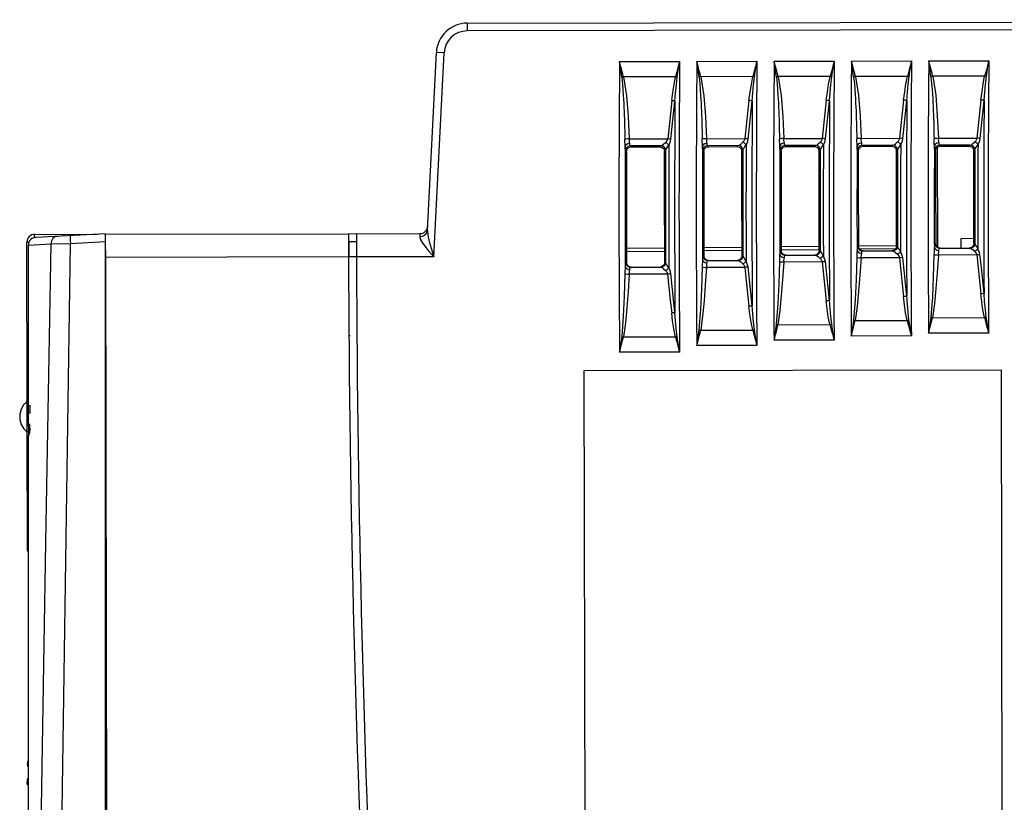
# Model space of a CAD drawing. Extents: x 0 to 420, y 0 to 297.
# Tile 29 of 30: x 261 to 293, y 155 to 180. Entities that reach past the tile are written whole.
import ezdxf

# ---------------------------------------------------------------- set-up
doc = ezdxf.new("R2010")
doc.units = 0
doc.header["$LTSCALE"] = 23.1
doc.layers.get('0').update_dxf_attribs({"linetype": 'CONTINUOUS'})

msp = doc.modelspace()

# ---------------------------------------------------------------- linework, layer by layer
at = {"color": 7, "linetype": 'CONTINUOUS'}
for p, q in [((275.913, 179.726), (331.668, 179.838)), ((275.913, 179.726), (275.914, 179.476)), ((315.919, 179.557), (275.914, 179.476)), ((274.627, 173.027), (274.916, 178.777)), ((274.834, 172.174), (275.166, 178.764)), ((275.166, 178.764), (274.916, 178.777)), ((280.842, 178.486), (282.785, 178.489)), ((283.342, 178.491), (285.285, 178.494)), ((285.842, 178.496), (287.785, 178.499)), ((288.342, 178.501), (290.285, 178.505)), ((290.842, 178.506), (292.785, 178.51)), ((282.649, 177.992), (280.969, 177.988)), ((285.149, 177.997), (283.469, 177.993)), ((287.65, 178.002), (285.969, 177.998)), ((290.15, 178.007), (288.469, 178.003)), ((292.65, 178.012), (290.969, 178.008)), ((281.153, 175.985), (282.398, 175.988)), ((283.653, 175.99), (284.898, 175.993)), ((286.153, 175.995), (287.398, 175.998)), ((288.653, 176), (289.898, 176.003)), ((291.153, 176.005), (292.398, 176.008)), ((281.056, 175.686), (281.036, 175.611)), ((281.036, 175.611), (281.07, 175.577)), ((281.066, 175.569), (281.09, 175.652)), ((281.066, 175.569), (281.066, 174.38)), ((282.183, 175.762), (281.186, 175.76)), ((281.219, 175.727), (281.186, 175.76)), ((281.219, 175.727), (282.149, 175.729)), ((282.183, 175.762), (282.149, 175.729)), ((282.3, 175.579), (282.332, 175.611)), ((283.556, 175.691), (283.536, 175.616)), ((283.536, 175.616), (283.569, 175.583)), ((283.565, 175.575), (283.589, 175.658)), ((283.565, 175.575), (283.565, 174.456)), ((284.683, 175.767), (283.686, 175.765)), ((283.718, 175.733), (283.686, 175.765)), ((283.718, 175.733), (284.65, 175.735)), ((284.683, 175.767), (284.65, 175.735)), ((284.801, 175.585), (284.832, 175.616)), ((286.056, 175.696), (286.036, 175.621)), ((286.036, 175.621), (286.068, 175.589)), ((286.064, 175.581), (286.088, 175.664)), ((286.064, 175.581), (286.064, 174.519)), ((287.183, 175.772), (286.186, 175.77)), ((286.217, 175.739), (286.186, 175.77)), ((286.217, 175.739), (287.151, 175.741)), ((287.183, 175.772), (287.151, 175.741)), ((287.302, 175.591), (287.332, 175.621)), ((288.557, 175.701), (288.536, 175.626)), ((288.536, 175.626), (288.567, 175.595)), ((288.563, 175.587), (288.587, 175.67)), ((288.563, 175.587), (288.563, 174.567)), ((289.683, 175.777), (288.686, 175.775)), ((288.717, 175.745), (288.686, 175.775)), ((288.717, 175.745), (289.652, 175.747)), ((289.683, 175.777), (289.652, 175.747)), ((289.803, 175.597), (289.832, 175.626)), ((291.057, 175.706), (291.036, 175.631)), ((291.036, 175.631), (291.066, 175.601)), ((291.062, 175.592), (291.086, 175.676)), ((291.062, 175.592), (291.063, 174.602)), ((291.133, 172.48), (291.126, 175.716)), ((292.183, 175.782), (291.186, 175.78)), ((291.216, 175.751), (291.186, 175.78)), ((291.216, 175.751), (292.153, 175.753)), ((292.183, 175.782), (292.153, 175.753)), ((292.304, 175.602), (292.332, 175.631)), ((286.064, 174.519), (286.069, 172.37)), ((288.563, 174.567), (288.568, 172.503)), ((291.063, 174.602), (291.067, 172.595)), ((281.066, 174.38), (281.071, 171.98)), ((283.565, 174.456), (283.57, 172.195)), ((261.683, 167.485), (261.673, 172.648)), ((261.742, 172.648), (261.673, 172.648)), ((261.922, 172.898), (263.956, 172.902)), ((261.922, 172.789), (261.922, 172.898)), ((261.972, 172.798), (261.922, 172.798)), ((264.22, 172.916), (261.957, 172.797)), ((262.45, 172.588), (263.079, 172.607)), ((262.872, 172.9), (262.872, 172.845)), ((263.079, 172.607), (264.22, 172.666)), ((263.579, 172.882), (263.58, 172.901)), ((264.22, 124.314), (264.22, 172.916)), ((264.222, 172.903), (272.072, 172.919)), ((272.072, 172.919), (274.384, 172.923)), ((272.083, 172.669), (272.333, 172.669)), ((272.332, 172.919), (272.332, 172.728)), ((274.384, 172.923), (274.377, 172.823)), ((292.304, 172.759), (291.882, 172.758)), ((291.882, 172.758), (291.883, 172.455)), ((292.302, 172.606), (292.33, 172.606)), ((261.72, 172.548), (262.45, 172.588)), ((261.72, 166.858), (261.72, 172.548)), ((264.267, 150.297), (264.223, 172.385)), ((282.3, 172.451), (281.07, 172.438)), ((281.07, 172.347), (282.3, 172.36)), ((284.801, 172.478), (283.569, 172.465)), ((283.57, 172.373), (284.801, 172.386)), ((286.036, 172.377), (286.056, 172.303)), ((286.036, 172.377), (286.067, 172.377)), ((286.056, 172.303), (286.111, 172.247)), ((287.301, 172.505), (286.067, 172.492)), ((286.068, 172.399), (287.302, 172.411)), ((286.087, 172.302), (286.069, 172.37)), ((286.142, 172.248), (286.087, 172.302)), ((287.3, 172.38), (287.331, 172.38)), ((288.535, 172.511), (288.555, 172.437)), ((288.535, 172.511), (288.565, 172.511)), ((288.555, 172.437), (288.611, 172.381)), ((289.803, 172.532), (288.567, 172.519)), ((288.586, 172.436), (288.568, 172.503)), ((288.641, 172.382), (288.586, 172.436)), ((288.597, 172.425), (289.779, 172.437)), ((288.611, 172.381), (288.686, 172.361)), ((288.716, 172.362), (288.641, 172.382)), ((288.686, 172.361), (289.681, 172.363)), ((289.726, 172.384), (289.651, 172.363)), ((289.765, 172.314), (289.827, 172.253)), ((289.801, 172.514), (289.831, 172.514)), ((291.035, 172.603), (291.055, 172.529)), ((291.035, 172.603), (291.064, 172.603)), ((291.055, 172.529), (291.111, 172.473)), ((291.085, 172.528), (291.067, 172.595)), ((291.133, 172.546), (291.08, 172.546)), ((291.139, 172.474), (291.085, 172.528)), ((291.111, 172.473), (291.185, 172.454)), ((291.215, 172.454), (291.139, 172.474)), ((291.185, 172.454), (292.181, 172.456)), ((292.227, 172.476), (292.152, 172.456)), ((292.264, 172.406), (292.327, 172.345)), ((272.074, 172.169), (264.224, 172.153)), ((272.334, 172.169), (272.084, 172.169)), ((274.834, 172.174), (272.334, 172.169)), ((281.037, 171.985), (281.057, 171.91)), ((281.037, 171.985), (281.07, 171.985)), ((281.09, 171.909), (281.071, 171.98)), ((282.3, 171.987), (282.332, 171.988)), ((283.536, 172.202), (283.556, 172.127)), ((283.536, 172.202), (283.568, 172.202)), ((283.556, 172.127), (283.612, 172.072)), ((283.589, 172.127), (283.57, 172.195)), ((283.643, 172.072), (283.589, 172.127)), ((283.612, 172.072), (283.686, 172.052)), ((283.719, 172.052), (283.643, 172.072)), ((283.686, 172.052), (284.682, 172.054)), ((284.725, 172.074), (284.65, 172.054)), ((284.765, 172.005), (284.828, 171.944)), ((284.8, 172.205), (284.831, 172.205)), ((286.111, 172.247), (286.186, 172.228)), ((286.217, 172.228), (286.142, 172.248)), ((287.394, 172.005), (286.152, 172.002)), ((286.186, 172.228), (287.181, 172.23)), ((287.226, 172.25), (287.15, 172.23)), ((287.265, 172.18), (287.328, 172.119)), ((289.894, 172.139), (288.652, 172.136)), ((292.393, 172.231), (291.152, 172.229)), ((281.057, 171.91), (281.112, 171.855)), ((281.145, 171.855), (281.09, 171.909)), ((281.112, 171.855), (281.187, 171.835)), ((281.22, 171.835), (281.145, 171.855)), ((281.187, 171.835), (282.182, 171.837)), ((282.225, 171.857), (282.15, 171.837)), ((282.266, 171.788), (282.329, 171.727)), ((284.895, 171.829), (283.653, 171.827)), ((282.395, 171.612), (281.154, 171.61)), ((288.465, 170.109), (290.146, 170.113)), ((290.965, 170.201), (292.645, 170.205)), ((283.467, 169.8), (285.148, 169.803)), ((285.966, 169.975), (287.646, 169.979)), ((272.12, 169.624), (272.128, 169.624)), ((280.969, 169.583), (282.649, 169.586)), ((287.782, 169.481), (285.839, 169.478)), ((290.281, 169.615), (288.338, 169.611)), ((292.78, 169.708), (290.837, 169.704)), ((272.124, 169.374), (272.132, 169.374)), ((285.283, 169.306), (283.34, 169.302)), ((282.785, 169.089), (280.842, 169.085)), ((293.191, 168.511), (279.691, 168.484)), ((279.691, 168.484), (279.75, 138.984)), ((293.25, 139.011), (293.191, 168.511)), ((261.682, 167.878), (261.72, 167.876)), ((261.668, 167.485), (261.72, 167.486)), ((261.72, 167.366), (261.781, 167.366)), ((261.781, 167.116), (261.781, 167.366)), ((261.781, 167.116), (261.72, 167.116)), ((261.72, 166.832), (261.72, 166.858)), ((261.725, 166.731), (261.72, 166.832)), ((261.72, 166.731), (261.72, 166.601)), ((261.78, 166.616), (261.72, 166.616)), ((261.72, 166.564), (261.721, 166.537)), ((261.73, 166.668), (261.725, 166.731)), ((261.737, 166.653), (261.73, 166.668)), ((261.739, 166.654), (261.737, 166.653)), ((261.78, 166.653), (261.737, 166.653)), ((261.72, 166.509), (261.67, 166.51)), ((261.693, 162.681), (261.685, 166.51)), ((261.72, 124.682), (261.72, 166.403)), ((261.771, 166.537), (261.721, 166.537)), ((261.72, 166.119), (261.686, 166.117)), ((264.22, 164.553), (264.239, 164.553)), ((272.21, 164.544), (272.216, 164.544)), ((272.215, 164.294), (272.22, 164.294)), ((261.692, 162.981), (261.72, 162.981)), ((264.242, 162.841), (264.22, 162.841)), ((261.693, 162.685), (261.693, 162.681)), ((261.688, 155.753), (261.689, 155.769)), ((261.689, 155.764), (261.688, 155.753)), ((261.689, 155.752), (261.688, 155.753)), ((261.689, 155.752), (261.689, 155.743)), ((261.689, 155.743), (261.69, 155.73)), ((261.691, 155.794), (261.691, 155.787)), ((261.693, 155.81), (261.692, 155.802)), ((261.72, 155.896), (261.714, 155.887)), ((261.685, 155.126), (261.72, 155.087)), ((261.699, 155.299), (261.701, 155.308)), ((261.72, 155.325), (261.701, 155.308)), ((261.72, 155.307), (261.703, 155.294)), ((272.405, 155.319), (272.402, 155.319)), ((272.416, 155.069), (272.413, 155.069))]:
    msp.add_line(p, q, dxfattribs=at)
for points in [[(280.913, 177.974), (280.89, 178.142), (280.866, 178.313), (280.842, 178.486)], [(280.969, 177.988), (280.928, 178.153), (280.885, 178.319), (280.842, 178.486)], [(282.785, 178.489), (282.739, 178.322), (282.693, 178.156), (282.649, 177.992)], [(282.706, 177.976), (282.731, 178.145), (282.758, 178.316), (282.785, 178.489)], [(283.413, 177.979), (283.39, 178.147), (283.366, 178.318), (283.342, 178.491)], [(283.469, 177.993), (283.428, 178.158), (283.385, 178.324), (283.342, 178.491)], [(285.285, 178.494), (285.239, 178.327), (285.193, 178.161), (285.149, 177.997)], [(285.206, 177.981), (285.231, 178.15), (285.258, 178.321), (285.285, 178.494)], [(285.913, 177.984), (285.89, 178.152), (285.866, 178.323), (285.842, 178.496)], [(285.969, 177.998), (285.928, 178.163), (285.885, 178.329), (285.842, 178.496)], [(287.785, 178.499), (287.739, 178.332), (287.693, 178.166), (287.65, 178.002)], [(287.706, 177.986), (287.731, 178.155), (287.758, 178.326), (287.785, 178.499)], [(288.413, 177.989), (288.39, 178.157), (288.366, 178.328), (288.342, 178.501)], [(288.469, 178.003), (288.428, 178.168), (288.386, 178.334), (288.342, 178.501)], [(290.285, 178.505), (290.239, 178.337), (290.194, 178.171), (290.15, 178.007)], [(290.206, 177.991), (290.232, 178.16), (290.258, 178.331), (290.285, 178.505)], [(290.913, 177.994), (290.89, 178.162), (290.867, 178.333), (290.842, 178.506)], [(290.969, 178.008), (290.928, 178.173), (290.886, 178.339), (290.842, 178.506)], [(292.785, 178.51), (292.739, 178.342), (292.694, 178.176), (292.65, 178.012)], [(292.706, 177.996), (292.732, 178.165), (292.758, 178.336), (292.785, 178.51)], [(280.969, 177.988), (280.95, 177.984), (280.931, 177.979), (280.913, 177.974)], [(280.913, 177.974), (280.936, 177.757), (280.951, 177.57), (280.963, 177.407), (280.971, 177.26), (280.978, 177.126), (280.983, 176.998), (280.99, 176.871), (280.995, 176.744), (280.999, 176.617), (281.003, 176.49), (281.006, 176.364), (281.009, 176.236), (281.011, 176.105), (281.013, 175.971)], [(280.969, 177.988), (281.065, 177.374), (281.119, 176.704), (281.153, 175.985)], [(282.528, 177.222), (282.565, 177.489), (282.604, 177.743), (282.649, 177.992)], [(282.634, 177.206), (282.654, 177.471), (282.678, 177.725), (282.706, 177.976)], [(282.706, 177.976), (282.687, 177.982), (282.669, 177.987), (282.649, 177.992)], [(283.469, 177.993), (283.45, 177.989), (283.431, 177.984), (283.413, 177.979)], [(283.413, 177.979), (283.436, 177.762), (283.451, 177.575), (283.463, 177.412), (283.471, 177.265), (283.478, 177.131), (283.483, 177.003), (283.49, 176.877), (283.495, 176.749), (283.499, 176.622), (283.503, 176.495), (283.506, 176.369), (283.509, 176.241), (283.511, 176.11), (283.513, 175.976)], [(283.469, 177.993), (283.565, 177.379), (283.619, 176.709), (283.653, 175.99)], [(285.028, 177.227), (285.065, 177.494), (285.104, 177.748), (285.149, 177.997)], [(285.134, 177.211), (285.154, 177.476), (285.178, 177.73), (285.206, 177.981)], [(285.206, 177.981), (285.188, 177.987), (285.169, 177.992), (285.149, 177.997)], [(285.969, 177.998), (285.95, 177.994), (285.931, 177.989), (285.913, 177.984)], [(285.913, 177.984), (285.936, 177.767), (285.951, 177.58), (285.963, 177.417), (285.971, 177.27), (285.978, 177.136), (285.983, 177.008), (285.99, 176.882), (285.995, 176.754), (285.999, 176.627), (286.003, 176.5), (286.006, 176.374), (286.009, 176.246), (286.011, 176.115), (286.013, 175.981)], [(285.969, 177.998), (286.066, 177.384), (286.119, 176.714), (286.153, 175.995)], [(287.528, 177.232), (287.565, 177.499), (287.604, 177.753), (287.65, 178.002)], [(287.634, 177.216), (287.655, 177.481), (287.678, 177.735), (287.706, 177.986)], [(287.706, 177.986), (287.688, 177.992), (287.669, 177.997), (287.65, 178.002)], [(288.469, 178.003), (288.45, 177.999), (288.431, 177.994), (288.413, 177.989)], [(288.413, 177.989), (288.436, 177.772), (288.452, 177.585), (288.463, 177.422), (288.471, 177.275), (288.478, 177.141), (288.484, 177.013), (288.49, 176.887), (288.495, 176.759), (288.499, 176.632), (288.503, 176.505), (288.506, 176.379), (288.509, 176.251), (288.511, 176.12), (288.513, 175.986)], [(288.469, 178.003), (288.566, 177.389), (288.619, 176.719), (288.653, 176)], [(290.028, 177.237), (290.065, 177.504), (290.104, 177.758), (290.15, 178.007)], [(290.134, 177.221), (290.155, 177.486), (290.178, 177.74), (290.206, 177.991)], [(290.206, 177.991), (290.188, 177.997), (290.169, 178.002), (290.15, 178.007)], [(290.969, 178.008), (290.95, 178.004), (290.931, 177.999), (290.913, 177.994)], [(290.913, 177.994), (290.936, 177.777), (290.952, 177.59), (290.963, 177.427), (290.971, 177.28), (290.978, 177.146), (290.984, 177.018), (290.99, 176.892), (290.995, 176.764), (291, 176.637), (291.003, 176.51), (291.006, 176.384), (291.009, 176.256), (291.011, 176.125), (291.013, 175.991)], [(290.969, 178.008), (291.066, 177.394), (291.119, 176.724), (291.153, 176.005)], [(292.528, 177.242), (292.565, 177.509), (292.604, 177.763), (292.65, 178.012)], [(292.634, 177.226), (292.655, 177.491), (292.678, 177.745), (292.706, 177.996)], [(292.706, 177.996), (292.688, 178.002), (292.669, 178.007), (292.65, 178.012)], [(282.528, 177.222), (282.484, 176.811), (282.398, 175.988)], [(282.504, 175.972), (282.547, 176.384), (282.59, 176.795), (282.634, 177.206)], [(282.634, 177.206), (282.603, 177.212), (282.567, 177.217), (282.528, 177.222)], [(285.028, 177.227), (284.984, 176.816), (284.898, 175.993)], [(285.004, 175.977), (285.047, 176.389), (285.09, 176.8), (285.134, 177.211)], [(285.134, 177.211), (285.103, 177.217), (285.067, 177.222), (285.028, 177.227)], [(287.528, 177.232), (287.485, 176.821), (287.398, 175.998)], [(287.504, 175.982), (287.547, 176.394), (287.59, 176.805), (287.634, 177.216)], [(287.634, 177.216), (287.603, 177.222), (287.567, 177.227), (287.528, 177.232)], [(290.028, 177.237), (289.985, 176.826), (289.941, 176.415), (289.898, 176.003)], [(290.004, 175.987), (290.047, 176.399), (290.09, 176.81), (290.134, 177.221)], [(290.134, 177.221), (290.103, 177.227), (290.067, 177.232), (290.028, 177.237)], [(292.528, 177.242), (292.485, 176.831), (292.441, 176.42), (292.398, 176.008)], [(292.504, 175.992), (292.547, 176.404), (292.591, 176.815), (292.634, 177.226)], [(292.634, 177.226), (292.603, 177.232), (292.567, 177.237), (292.528, 177.242)], [(281.153, 175.985), (281.095, 175.982), (281.045, 175.977), (281.013, 175.971)], [(281.025, 175.734), (281.022, 175.814), (281.017, 175.891), (281.013, 175.971)], [(281.174, 175.837), (281.104, 175.822), (281.048, 175.783), (281.025, 175.734)], [(281.174, 175.837), (281.167, 175.882), (281.159, 175.932), (281.153, 175.985)], [(281.186, 175.76), (281.182, 175.771), (281.178, 175.797), (281.174, 175.837)], [(282.183, 175.762), (282.22, 175.777), (282.267, 175.813), (282.329, 175.871)], [(282.398, 175.988), (282.385, 175.945), (282.361, 175.906), (282.329, 175.871)], [(282.435, 175.786), (282.406, 175.818), (282.369, 175.848), (282.329, 175.871)], [(282.504, 175.972), (282.473, 175.978), (282.437, 175.983), (282.398, 175.988)], [(282.435, 175.786), (282.469, 175.845), (282.492, 175.908), (282.504, 175.972)], [(283.653, 175.99), (283.595, 175.987), (283.545, 175.982), (283.513, 175.976)], [(283.525, 175.739), (283.522, 175.819), (283.518, 175.896), (283.513, 175.976)], [(283.674, 175.842), (283.604, 175.827), (283.548, 175.788), (283.525, 175.739)], [(283.674, 175.842), (283.667, 175.887), (283.659, 175.937), (283.653, 175.99)], [(283.686, 175.765), (283.682, 175.776), (283.678, 175.802), (283.674, 175.842)], [(284.683, 175.767), (284.72, 175.782), (284.767, 175.818), (284.829, 175.876)], [(284.898, 175.993), (284.885, 175.951), (284.862, 175.911), (284.829, 175.876)], [(284.935, 175.791), (284.906, 175.823), (284.869, 175.853), (284.829, 175.876)], [(284.832, 175.616), (284.848, 175.656), (284.881, 175.712), (284.935, 175.791)], [(285.004, 175.977), (284.973, 175.983), (284.937, 175.988), (284.898, 175.993)], [(284.935, 175.791), (284.969, 175.85), (284.992, 175.913), (285.004, 175.977)], [(286.153, 175.995), (286.095, 175.992), (286.045, 175.987), (286.013, 175.981)], [(286.025, 175.744), (286.022, 175.824), (286.018, 175.901), (286.013, 175.981)], [(286.174, 175.847), (286.104, 175.832), (286.048, 175.793), (286.025, 175.744)], [(286.174, 175.847), (286.167, 175.892), (286.159, 175.942), (286.153, 175.995)], [(286.186, 175.77), (286.182, 175.781), (286.178, 175.807), (286.174, 175.847)], [(287.183, 175.772), (287.22, 175.787), (287.267, 175.823), (287.329, 175.881)], [(287.398, 175.998), (287.385, 175.956), (287.362, 175.916), (287.329, 175.881)], [(287.435, 175.796), (287.406, 175.828), (287.369, 175.858), (287.329, 175.881)], [(287.332, 175.621), (287.348, 175.661), (287.381, 175.717), (287.435, 175.796)], [(287.504, 175.982), (287.473, 175.988), (287.437, 175.993), (287.398, 175.998)], [(287.435, 175.796), (287.469, 175.855), (287.492, 175.918), (287.504, 175.982)], [(288.653, 176), (288.596, 175.997), (288.545, 175.992), (288.513, 175.986)], [(288.525, 175.749), (288.522, 175.829), (288.518, 175.906), (288.513, 175.986)], [(288.674, 175.852), (288.604, 175.837), (288.548, 175.798), (288.525, 175.749)], [(288.674, 175.852), (288.667, 175.897), (288.659, 175.947), (288.653, 176)], [(288.686, 175.775), (288.682, 175.786), (288.678, 175.812), (288.674, 175.852)], [(289.683, 175.777), (289.72, 175.792), (289.768, 175.828), (289.829, 175.886)], [(289.898, 176.003), (289.885, 175.961), (289.862, 175.921), (289.829, 175.886)], [(289.935, 175.801), (289.906, 175.833), (289.869, 175.863), (289.829, 175.886)], [(289.832, 175.626), (289.848, 175.666), (289.881, 175.722), (289.935, 175.801)], [(290.004, 175.987), (289.973, 175.993), (289.937, 175.998), (289.898, 176.003)], [(289.935, 175.801), (289.969, 175.86), (289.993, 175.923), (290.004, 175.987)], [(291.153, 176.005), (291.096, 176.002), (291.045, 175.997), (291.013, 175.991)], [(291.025, 175.754), (291.022, 175.834), (291.018, 175.911), (291.013, 175.991)], [(291.174, 175.857), (291.104, 175.842), (291.048, 175.803), (291.025, 175.754)], [(291.174, 175.857), (291.167, 175.902), (291.159, 175.952), (291.153, 176.005)], [(291.186, 175.78), (291.182, 175.791), (291.178, 175.817), (291.174, 175.857)], [(292.183, 175.782), (292.22, 175.797), (292.268, 175.833), (292.329, 175.891)], [(292.398, 176.008), (292.385, 175.966), (292.362, 175.926), (292.329, 175.891)], [(292.435, 175.806), (292.406, 175.838), (292.369, 175.868), (292.329, 175.891)], [(292.332, 175.631), (292.348, 175.671), (292.381, 175.727), (292.435, 175.806)], [(292.504, 175.992), (292.473, 175.998), (292.437, 176.003), (292.398, 176.008)], [(292.435, 175.806), (292.469, 175.865), (292.493, 175.928), (292.504, 175.992)], [(281.036, 175.611), (281.032, 175.628), (281.028, 175.67), (281.025, 175.734)], [(281.187, 175.76), (281.112, 175.741), (281.056, 175.686)], [(281.09, 175.652), (281.144, 175.706), (281.219, 175.727)], [(282.149, 175.729), (282.225, 175.709), (282.279, 175.654), (282.295, 175.587)], [(282.332, 175.611), (282.321, 175.669), (282.289, 175.718), (282.24, 175.751), (282.183, 175.762)], [(282.301, 171.993), (282.296, 174.382), (282.295, 175.587)], [(282.332, 175.611), (282.348, 175.651), (282.381, 175.707), (282.435, 175.786)], [(283.536, 175.616), (283.532, 175.633), (283.528, 175.675), (283.525, 175.739)], [(283.687, 175.765), (283.612, 175.746), (283.556, 175.691)], [(283.589, 175.658), (283.643, 175.712), (283.718, 175.733)], [(284.65, 175.735), (284.726, 175.715), (284.78, 175.66), (284.797, 175.593)], [(284.832, 175.616), (284.821, 175.674), (284.789, 175.723), (284.74, 175.756), (284.683, 175.767)], [(284.802, 172.211), (284.797, 174.458), (284.797, 175.593)], [(286.036, 175.621), (286.032, 175.638), (286.028, 175.68), (286.025, 175.744)], [(286.187, 175.77), (286.112, 175.751), (286.056, 175.696)], [(286.088, 175.664), (286.143, 175.718), (286.217, 175.739)], [(287.151, 175.741), (287.227, 175.721), (287.281, 175.666), (287.298, 175.599)], [(287.332, 175.621), (287.321, 175.679), (287.289, 175.728), (287.24, 175.761), (287.183, 175.772)], [(287.302, 172.387), (287.298, 174.52), (287.298, 175.599)], [(288.536, 175.626), (288.532, 175.643), (288.528, 175.685), (288.525, 175.749)], [(288.687, 175.775), (288.612, 175.756), (288.557, 175.701)], [(288.587, 175.67), (288.642, 175.724), (288.717, 175.745)], [(289.652, 175.747), (289.728, 175.727), (289.782, 175.672), (289.799, 175.605)], [(289.832, 175.626), (289.821, 175.684), (289.789, 175.733), (289.74, 175.766), (289.683, 175.777)], [(289.803, 172.522), (289.799, 174.569), (289.799, 175.605)], [(291.036, 175.631), (291.032, 175.648), (291.028, 175.69), (291.025, 175.754)], [(291.187, 175.78), (291.112, 175.761), (291.057, 175.706)], [(291.086, 175.676), (291.141, 175.73), (291.216, 175.751)], [(292.153, 175.753), (292.229, 175.733), (292.283, 175.678), (292.3, 175.611)], [(292.332, 175.631), (292.321, 175.689), (292.289, 175.738), (292.24, 175.771), (292.183, 175.782)], [(292.304, 172.615), (292.3, 174.604), (292.3, 175.611)], [(274.377, 172.823), (274.472, 172.838), (274.55, 172.881), (274.604, 172.946), (274.627, 173.027)], [(274.627, 173.027), (274.64, 172.877), (274.688, 172.665), (274.749, 172.452), (274.834, 172.174)], [(261.79, 172.721), (261.798, 172.737), (261.832, 172.771), (261.875, 172.791), (261.922, 172.798)], [(262.659, 172.834), (262.579, 172.813), (262.513, 172.761), (262.466, 172.682), (262.45, 172.588)], [(262.619, 139.617), (262.764, 150.613), (262.917, 161.61), (263.079, 172.607)], [(263.079, 172.856), (263.075, 172.838), (263.073, 172.786), (263.075, 172.705), (263.079, 172.607)], [(274.377, 172.823), (274.396, 172.74), (274.457, 172.634), (274.542, 172.517), (274.667, 172.366), (274.834, 172.174)], [(292.33, 172.606), (292.319, 172.549), (292.287, 172.5), (292.238, 172.467), (292.181, 172.456)], [(292.304, 172.615), (292.282, 172.531), (292.227, 172.476)], [(292.433, 172.429), (292.382, 172.515), (292.346, 172.578), (292.33, 172.606)], [(262.45, 172.588), (262.277, 162.935), (262.115, 153.046)], [(286.036, 172.377), (286.031, 172.363), (286.027, 172.32), (286.02, 172.181)], [(287.331, 172.38), (287.32, 172.323), (287.287, 172.274), (287.239, 172.241), (287.181, 172.23)], [(287.302, 172.387), (287.28, 172.305), (287.226, 172.25)], [(287.434, 172.203), (287.382, 172.289), (287.347, 172.352), (287.331, 172.38)], [(288.519, 172.315), (288.515, 172.236), (288.511, 172.151)], [(288.535, 172.511), (288.531, 172.497), (288.526, 172.453), (288.519, 172.315)], [(288.523, 172.385), (288.546, 172.336), (288.602, 172.298), (288.673, 172.283)], [(288.673, 172.283), (288.677, 172.325), (288.681, 172.352), (288.686, 172.361)], [(289.831, 172.514), (289.819, 172.457), (289.787, 172.408), (289.738, 172.375), (289.681, 172.363)], [(289.681, 172.363), (289.715, 172.351), (289.765, 172.314)], [(289.803, 172.522), (289.781, 172.438), (289.726, 172.384)], [(289.933, 172.337), (289.904, 172.305), (289.867, 172.276), (289.827, 172.253)], [(289.933, 172.337), (289.882, 172.422), (289.847, 172.486), (289.831, 172.514)], [(290, 172.154), (289.983, 172.216), (289.961, 172.276), (289.933, 172.337)], [(291.019, 172.408), (291.014, 172.328), (291.011, 172.243)], [(291.035, 172.603), (291.031, 172.589), (291.026, 172.546), (291.019, 172.408)], [(291.023, 172.477), (291.046, 172.429), (291.102, 172.39), (291.173, 172.375)], [(291.152, 172.229), (291.158, 172.283), (291.166, 172.333), (291.173, 172.375)], [(291.173, 172.375), (291.176, 172.418), (291.181, 172.445), (291.185, 172.454)], [(292.181, 172.456), (292.215, 172.443), (292.264, 172.406)], [(292.433, 172.429), (292.404, 172.397), (292.367, 172.368), (292.327, 172.345)], [(292.327, 172.345), (292.358, 172.311), (292.381, 172.272), (292.393, 172.231)], [(292.499, 172.246), (292.483, 172.308), (292.461, 172.368), (292.433, 172.429)], [(281.037, 171.985), (281.032, 171.971), (281.028, 171.927), (281.021, 171.789)], [(282.332, 171.988), (282.321, 171.93), (282.288, 171.881), (282.24, 171.849), (282.182, 171.837)], [(282.301, 171.993), (282.279, 171.912), (282.225, 171.857)], [(282.435, 171.811), (282.383, 171.896), (282.348, 171.96), (282.332, 171.988)], [(283.52, 172.006), (283.516, 171.927), (283.512, 171.841)], [(283.536, 172.202), (283.532, 172.188), (283.527, 172.144), (283.52, 172.006)], [(283.524, 172.076), (283.547, 172.027), (283.603, 171.989), (283.674, 171.973)], [(283.653, 171.827), (283.659, 171.881), (283.667, 171.932), (283.674, 171.973)], [(283.674, 171.973), (283.677, 172.016), (283.682, 172.043), (283.686, 172.052)], [(284.831, 172.205), (284.82, 172.147), (284.788, 172.098), (284.739, 172.066), (284.682, 172.054)], [(284.682, 172.054), (284.716, 172.042), (284.765, 172.005)], [(284.802, 172.211), (284.78, 172.129), (284.725, 172.074)], [(284.934, 172.028), (284.905, 171.996), (284.868, 171.967), (284.828, 171.944)], [(284.934, 172.028), (284.883, 172.113), (284.847, 172.177), (284.831, 172.205)], [(285.001, 171.845), (284.984, 171.907), (284.962, 171.967), (284.934, 172.028)], [(286.012, 172.017), (285.99, 171.297), (285.959, 170.65), (285.91, 169.99)], [(286.152, 172.002), (286.113, 171.442), (286.073, 170.921), (286.028, 170.432), (285.966, 169.975)], [(286.02, 172.181), (286.015, 172.102), (286.012, 172.017)], [(286.012, 172.017), (286.045, 172.011), (286.096, 172.006), (286.152, 172.002)], [(286.023, 172.251), (286.046, 172.203), (286.103, 172.164), (286.173, 172.149)], [(286.152, 172.002), (286.159, 172.057), (286.167, 172.107), (286.173, 172.149)], [(286.173, 172.149), (286.177, 172.191), (286.181, 172.218), (286.186, 172.228)], [(287.181, 172.23), (287.216, 172.217), (287.265, 172.18)], [(287.434, 172.203), (287.404, 172.171), (287.367, 172.142), (287.328, 172.119)], [(287.328, 172.119), (287.359, 172.085), (287.382, 172.046), (287.394, 172.005)], [(287.5, 172.02), (287.469, 172.015), (287.433, 172.009), (287.394, 172.005)], [(287.394, 172.005), (287.438, 171.585), (287.482, 171.166), (287.525, 170.748)], [(287.5, 172.02), (287.483, 172.082), (287.461, 172.142), (287.434, 172.203)], [(287.631, 170.764), (287.587, 171.183), (287.544, 171.601), (287.5, 172.02)], [(288.511, 172.151), (288.489, 171.431), (288.459, 170.784), (288.409, 170.124)], [(288.652, 172.136), (288.612, 171.576), (288.573, 171.055), (288.527, 170.566), (288.465, 170.109)], [(288.511, 172.151), (288.545, 172.145), (288.595, 172.139), (288.652, 172.136)], [(288.652, 172.136), (288.658, 172.191), (288.666, 172.241), (288.673, 172.283)], [(289.827, 172.253), (289.859, 172.219), (289.881, 172.18), (289.894, 172.139)], [(290, 172.154), (289.969, 172.148), (289.932, 172.143), (289.894, 172.139)], [(289.894, 172.139), (289.937, 171.719), (289.981, 171.3), (290.025, 170.882)], [(290.131, 170.897), (290.087, 171.316), (290.043, 171.735), (290, 172.154)], [(291.011, 172.243), (290.989, 171.523), (290.958, 170.876), (290.908, 170.216)], [(291.152, 172.229), (291.112, 171.669), (291.072, 171.147), (291.027, 170.659), (290.965, 170.201)], [(291.011, 172.243), (291.044, 172.237), (291.095, 172.232), (291.152, 172.229)], [(292.499, 172.246), (292.469, 172.241), (292.432, 172.236), (292.393, 172.231)], [(292.393, 172.231), (292.437, 171.811), (292.481, 171.392), (292.524, 170.974)], [(292.63, 170.99), (292.586, 171.409), (292.543, 171.828), (292.499, 172.246)], [(281.021, 171.789), (281.016, 171.709), (281.013, 171.624)], [(281.025, 171.858), (281.048, 171.81), (281.104, 171.772), (281.175, 171.756)], [(281.154, 171.61), (281.16, 171.664), (281.168, 171.715), (281.175, 171.756)], [(281.175, 171.756), (281.178, 171.799), (281.182, 171.826), (281.187, 171.835)], [(282.182, 171.837), (282.217, 171.825), (282.266, 171.788)], [(282.435, 171.811), (282.406, 171.779), (282.369, 171.75), (282.329, 171.727)], [(282.329, 171.727), (282.36, 171.692), (282.383, 171.653), (282.395, 171.612)], [(282.501, 171.628), (282.485, 171.69), (282.463, 171.75), (282.435, 171.811)], [(283.512, 171.841), (283.491, 171.121), (283.46, 170.475), (283.411, 169.814)], [(283.653, 171.827), (283.614, 171.267), (283.574, 170.745), (283.529, 170.257), (283.467, 169.8)], [(283.512, 171.841), (283.546, 171.835), (283.596, 171.83), (283.653, 171.827)], [(284.828, 171.944), (284.86, 171.909), (284.882, 171.871), (284.895, 171.829)], [(285.001, 171.845), (284.97, 171.839), (284.933, 171.834), (284.895, 171.829)], [(284.895, 171.829), (284.939, 171.409), (284.982, 170.99), (285.026, 170.573)], [(285.132, 170.588), (285.088, 171.007), (285.044, 171.426), (285.001, 171.845)], [(281.013, 171.624), (280.992, 170.904), (280.962, 170.257), (280.912, 169.597)], [(281.154, 171.61), (281.115, 171.05), (281.075, 170.528), (281.031, 170.04), (280.969, 169.583)], [(281.013, 171.624), (281.046, 171.618), (281.097, 171.613), (281.154, 171.61)], [(282.501, 171.628), (282.471, 171.622), (282.434, 171.617), (282.395, 171.612)], [(282.395, 171.612), (282.44, 171.192), (282.483, 170.773), (282.528, 170.355)], [(282.634, 170.371), (282.589, 170.79), (282.545, 171.209), (282.501, 171.628)], [(287.631, 170.764), (287.6, 170.758), (287.564, 170.753), (287.525, 170.748)], [(287.646, 169.979), (287.594, 170.232), (287.555, 170.492), (287.525, 170.748)], [(287.703, 169.994), (287.675, 170.246), (287.652, 170.499), (287.631, 170.764)], [(290.131, 170.897), (290.1, 170.892), (290.063, 170.886), (290.025, 170.882)], [(290.146, 170.113), (290.093, 170.365), (290.054, 170.626), (290.025, 170.882)], [(290.202, 170.128), (290.174, 170.38), (290.151, 170.633), (290.131, 170.897)], [(292.63, 170.99), (292.599, 170.984), (292.563, 170.979), (292.524, 170.974)], [(292.645, 170.205), (292.593, 170.458), (292.554, 170.718), (292.524, 170.974)], [(292.701, 170.22), (292.673, 170.472), (292.65, 170.725), (292.63, 170.99)], [(285.132, 170.588), (285.101, 170.582), (285.065, 170.577), (285.026, 170.573)], [(285.148, 169.803), (285.095, 170.056), (285.056, 170.317), (285.026, 170.573)], [(285.204, 169.819), (285.176, 170.07), (285.153, 170.323), (285.132, 170.588)], [(282.634, 170.371), (282.603, 170.365), (282.566, 170.36), (282.528, 170.355)], [(282.649, 169.586), (282.597, 169.839), (282.557, 170.099), (282.528, 170.355)], [(282.705, 169.601), (282.677, 169.853), (282.654, 170.106), (282.634, 170.371)], [(288.409, 170.124), (288.386, 169.955), (288.362, 169.784), (288.338, 169.611)], [(288.338, 169.611), (288.381, 169.779), (288.424, 169.945), (288.465, 170.109)], [(288.465, 170.109), (288.446, 170.114), (288.427, 170.119), (288.409, 170.124)], [(290.202, 170.128), (290.184, 170.123), (290.165, 170.118), (290.146, 170.113)], [(290.146, 170.113), (290.189, 169.948), (290.234, 169.782), (290.281, 169.615)], [(290.281, 169.615), (290.253, 169.789), (290.227, 169.96), (290.202, 170.128)], [(290.908, 170.216), (290.885, 170.048), (290.861, 169.877), (290.837, 169.704)], [(290.837, 169.704), (290.88, 169.871), (290.923, 170.037), (290.965, 170.201)], [(290.965, 170.201), (290.945, 170.206), (290.926, 170.211), (290.908, 170.216)], [(292.701, 170.22), (292.683, 170.215), (292.664, 170.21), (292.645, 170.205)], [(292.645, 170.205), (292.689, 170.041), (292.734, 169.875), (292.78, 169.708)], [(292.78, 169.708), (292.753, 169.881), (292.727, 170.052), (292.701, 170.22)], [(283.411, 169.814), (283.388, 169.646), (283.364, 169.475), (283.34, 169.302)], [(283.34, 169.302), (283.383, 169.469), (283.426, 169.635), (283.467, 169.8)], [(283.467, 169.8), (283.448, 169.805), (283.429, 169.809), (283.411, 169.814)], [(285.204, 169.819), (285.186, 169.813), (285.167, 169.808), (285.148, 169.803)], [(285.148, 169.803), (285.191, 169.639), (285.237, 169.473), (285.283, 169.306)], [(285.283, 169.306), (285.256, 169.479), (285.229, 169.65), (285.204, 169.819)], [(285.91, 169.99), (285.887, 169.822), (285.863, 169.651), (285.839, 169.478)], [(285.839, 169.478), (285.882, 169.645), (285.925, 169.811), (285.966, 169.975)], [(285.966, 169.975), (285.947, 169.98), (285.928, 169.985), (285.91, 169.99)], [(287.703, 169.994), (287.684, 169.989), (287.666, 169.984), (287.646, 169.979)], [(287.646, 169.979), (287.69, 169.815), (287.735, 169.649), (287.782, 169.481)], [(287.782, 169.481), (287.754, 169.655), (287.728, 169.826), (287.703, 169.994)], [(280.912, 169.597), (280.89, 169.429), (280.866, 169.258), (280.842, 169.085)], [(280.842, 169.085), (280.885, 169.252), (280.928, 169.418), (280.969, 169.583)], [(280.969, 169.583), (280.95, 169.587), (280.931, 169.592), (280.912, 169.597)], [(282.705, 169.601), (282.687, 169.596), (282.668, 169.591), (282.649, 169.586)], [(282.649, 169.586), (282.693, 169.422), (282.738, 169.256), (282.785, 169.089)], [(282.785, 169.089), (282.757, 169.262), (282.731, 169.433), (282.705, 169.601)], [(261.667, 167.485), (261.568, 167.384), (261.485, 167.242), (261.44, 167.081), (261.44, 166.913), (261.486, 166.752), (261.57, 166.611), (261.669, 166.51)], [(261.685, 166.51), (261.679, 166.835), (261.678, 167.16), (261.683, 167.485)], [(261.72, 166.601), (261.72, 166.585), (261.72, 166.564)], [(261.737, 166.403), (261.747, 166.419), (261.764, 166.488), (261.78, 166.606)], [(261.759, 166.771), (261.749, 166.69), (261.739, 166.654)], [(261.78, 166.606), (261.773, 166.661), (261.766, 166.716), (261.759, 166.771)], [(261.721, 166.537), (261.725, 166.445), (261.734, 166.404), (261.737, 166.403)], [(261.695, 155.826), (261.693, 155.809), (261.691, 155.791), (261.69, 155.776), (261.689, 155.764)], [(261.695, 155.815), (261.693, 155.8), (261.692, 155.787), (261.691, 155.775), (261.69, 155.77), (261.689, 155.769)], [(261.69, 155.781), (261.69, 155.776), (261.689, 155.772), (261.689, 155.769)], [(261.69, 155.73), (261.693, 155.716), (261.697, 155.702), (261.704, 155.688), (261.711, 155.674), (261.72, 155.662)], [(261.696, 155.829), (261.696, 155.83), (261.696, 155.829), (261.695, 155.826), (261.695, 155.822), (261.694, 155.816)], [(261.714, 155.887), (261.706, 155.871), (261.701, 155.855), (261.697, 155.84), (261.695, 155.826)], [(261.696, 155.829), (261.696, 155.824), (261.695, 155.815)], [(261.72, 155.894), (261.704, 155.864), (261.696, 155.829)], [(261.683, 155.139), (261.684, 155.161), (261.686, 155.189), (261.688, 155.221), (261.692, 155.253), (261.695, 155.28), (261.699, 155.299)], [(261.685, 155.126), (261.684, 155.127), (261.683, 155.139)], [(261.703, 155.294), (261.703, 155.274), (261.701, 155.248), (261.699, 155.218), (261.696, 155.185), (261.692, 155.158), (261.689, 155.137), (261.686, 155.126), (261.685, 155.126)], [(261.701, 155.308), (261.703, 155.305), (261.703, 155.294)]]:
    msp.add_lwpolyline(points, dxfattribs=at)
for centre, radius, start, end in [((275.915, 178.726), 1, 90.1151, 177.1151), ((275.915, 178.726), 0.75, 90.1151, 177.1151), ((822.081, 173.774), 541.26, 179.50122, 180.49634), ((822.081, 173.774), 539.317, 179.49901, 180.49772), ((822.081, 173.774), 538.76, 179.49837, 180.47555), ((822.081, 173.774), 536.817, 179.49614, 180.47686), ((822.081, 173.774), 536.26, 179.4955, 180.45902), ((822.081, 173.774), 534.317, 179.49324, 180.46027), ((822.081, 173.774), 533.76, 179.49259, 180.4468), ((822.081, 173.774), 531.817, 179.49032, 180.44802), ((822.081, 173.774), 531.26, 179.48966, 180.43896), ((822.081, 173.774), 529.317, 179.48737, 180.44014), ((822.081, 173.774), 539.459, 179.63543, 180.36141), ((822.081, 173.774), 536.959, 179.6332, 180.33993), ((822.081, 173.774), 534.459, 179.63094, 180.32271), ((822.081, 173.774), 531.959, 179.62867, 180.30981), ((822.081, 173.774), 529.459, 179.62637, 180.30129), ((822.081, 173.774), 537.15, 179.78487, 180.18624), ((822.081, 173.774), 534.65, 179.78333, 180.16831), ((822.081, 173.774), 532.15, 179.78177, 180.15469), ((822.081, 173.774), 529.65, 179.78019, 180.14544), ((822.081, 173.774), 541.06, 179.79239, 180.20283), ((822.081, 173.774), 539.752, 179.80494, 180.18961), ((822.081, 173.774), 539.65, 179.7864, 180.20842), ((822.081, 173.774), 538.56, 179.79089, 180.18067), ((822.081, 173.774), 537.252, 179.80349, 180.16734), ((822.081, 173.774), 536.06, 179.78938, 180.16275), ((822.081, 173.774), 534.752, 179.80204, 180.14933), ((822.081, 173.774), 533.56, 179.78786, 180.14913), ((822.081, 173.774), 532.252, 179.80057, 180.13563), ((822.081, 173.774), 531.06, 179.78631, 180.13988), ((822.081, 173.774), 529.752, 179.79908, 180.12629), ((274.384, 173.173), 0.25, 270.1151, 357.1151), ((261.923, 172.648), 0.25, 90.1151, 180.1151), ((261.97, 172.548), 0.25, 92.9981, 180), ((822.071, 174.024), 550, 180.11513, 185.17415), ((822.081, 173.774), 550, 180.11513, 180.16722), ((822.081, 173.774), 549.75, 180.10898, 185.12469), ((261.793, 162.681), 0.1, 180.1168, 223.0501)]:
    msp.add_arc(centre, radius, start, end, dxfattribs=at)

doc.saveas('drawing.dxf')
